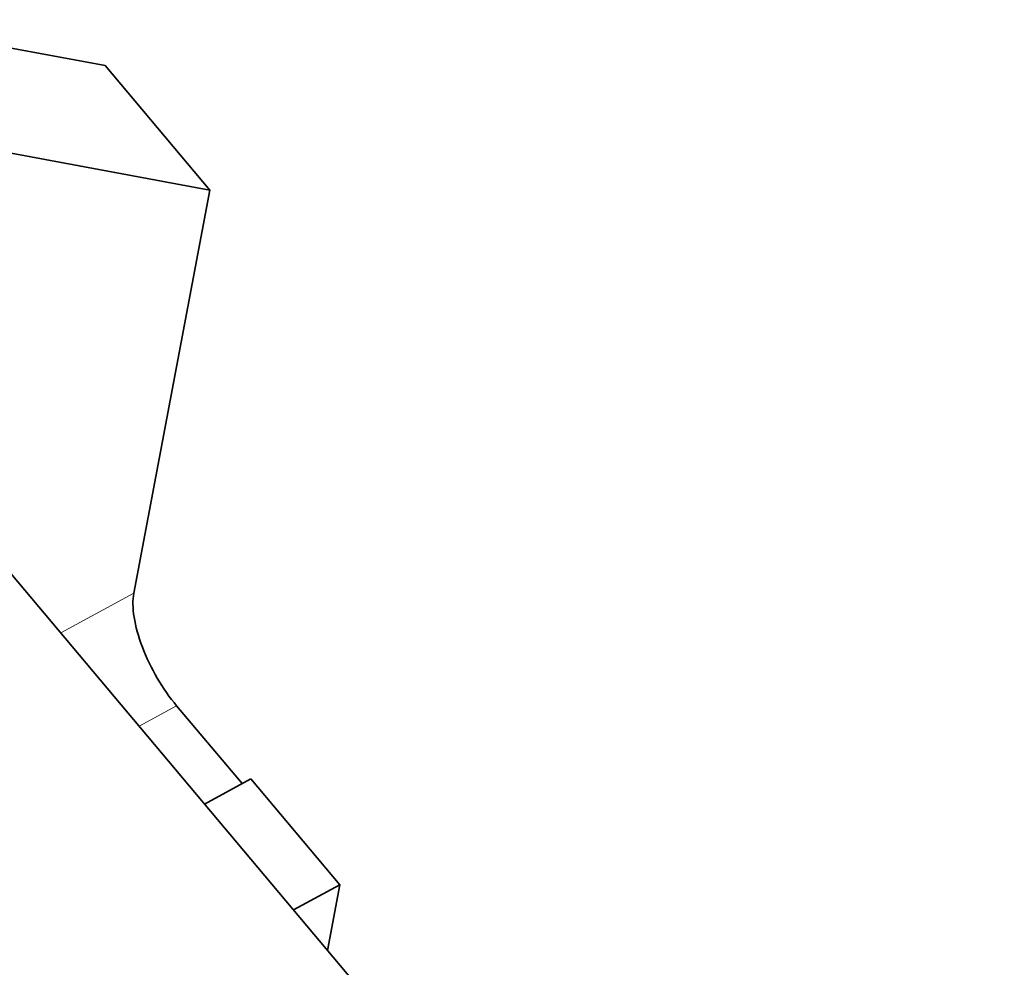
# Model space of a CAD drawing. Header units: millimetres. Extents: x -34 to 6620, y -230 to 4700.
# Tile 57 of 216: x 997 to 1107, y 4158 to 4265. Entities that reach past the tile are written whole.
import ezdxf

# ---------------------------------------------------------------- set-up
doc = ezdxf.new("R2010")
doc.units = ezdxf.units.MM
doc.layers.add('1', color=7, linetype='Continuous', true_color=0xffffff)

msp = doc.modelspace()

# ---------------------------------------------------------------- linework, layer by layer
at = {"layer": '1', "color": 7, "linetype": 'Continuous', "lineweight": 35}
for p, q in [((1006.184, 4259.456), (978.378, 4264.608)), ((1017.937, 4245.471), (1006.184, 4259.456)), ((990.132, 4250.624), (1017.937, 4245.471)), ((1017.937, 4245.471), (1009.388, 4200.207)), ((971.949, 4230.522), (1107.118, 4069.701)), ((1014.196, 4187.557), (1021.545, 4178.813)), ((1022.544, 4179.357), (1017.337, 4176.52)), ((1032.535, 4167.47), (1022.544, 4179.357)), ((1032.535, 4167.47), (1027.328, 4164.633)), ((1031.142, 4160.095), (1032.535, 4167.47))]:
    msp.add_line(p, q, dxfattribs=at)
at = {"layer": '1', "color": 92, "linetype": 'Continuous', "lineweight": 13}
for p, q in [((1001.185, 4195.737), (1009.388, 4200.207)), ((1009.988, 4185.264), (1014.196, 4187.557))]:
    msp.add_line(p, q, dxfattribs=at)
at = {"layer": '1', "color": 7, "linetype": 'Continuous', "lineweight": 35}
msp.add_ellipse((1015.265, 4193.215), major_axis=(4.785, -8.781), ratio=0.407241, start_param=3.603553, end_param=5.1743494, dxfattribs=at)

doc.saveas('drawing.dxf')
